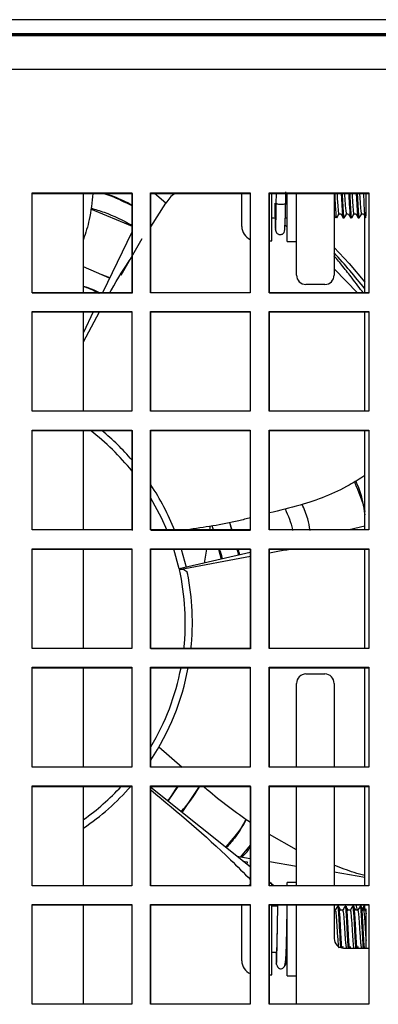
# Model space of a CAD drawing. Header units: millimetres. Extents: x 156 to 887, y -58 to 920.
# Tile 96 of 118: x 566 to 585, y 716 to 768. Entities that reach past the tile are written whole.
import ezdxf

# ---------------------------------------------------------------- set-up
doc = ezdxf.new("R2010")
doc.units = ezdxf.units.MM

msp = doc.modelspace()

# ---------------------------------------------------------------- linework, layer by layer
at = {"color": 7, "linetype": 'Continuous', "lineweight": 25}
for p, q in [((621.028, 768.32), (555.457, 768.32)), ((621.028, 767.57), (555.457, 767.57)), ((563.243, 767.551), (613.243, 767.551)), ((612.727, 767.469), (563.727, 767.469)), ((566.677, 759.119), (571.977, 759.119)), ((566.677, 753.819), (566.677, 759.119)), ((566.693, 759.095), (571.977, 759.095)), ((566.693, 753.819), (566.693, 759.095)), ((569.413, 753.819), (569.413, 759.095)), ((571.977, 759.119), (571.977, 753.819)), ((571.993, 759.095), (571.993, 753.795)), ((572.977, 759.119), (578.277, 759.119)), ((572.977, 753.819), (572.977, 759.119)), ((572.993, 759.095), (578.277, 759.095)), ((572.993, 753.819), (572.993, 759.095)), ((577.831, 757.573), (577.831, 759.102)), ((578.277, 759.119), (578.277, 753.819)), ((579.277, 759.119), (584.577, 759.119)), ((579.277, 753.819), (579.277, 759.119)), ((579.293, 759.095), (584.577, 759.095)), ((579.293, 753.819), (579.293, 759.095)), ((579.431, 756.582), (579.431, 759.095)), ((579.664, 758.637), (579.672, 758.993)), ((580.164, 758.563), (580.174, 759.123)), ((580.171, 758.993), (580.175, 759.172)), ((580.239, 756.532), (580.239, 759.083)), ((580.739, 754.757), (580.739, 759.095)), ((582.739, 759.095), (582.739, 754.757)), ((584.386, 759.095), (584.427, 759.095)), ((584.431, 757.937), (584.431, 759.095)), ((584.577, 759.119), (584.577, 753.819)), ((572.993, 757.317), (573.782, 758.578)), ((569.794, 758.266), (571.993, 757.356)), ((582.991, 758.004), (583.091, 758.004)), ((583.391, 758.004), (583.491, 758.004)), ((583.791, 758.004), (583.891, 758.004)), ((584.191, 758.004), (584.291, 758.004)), ((584.368, 753.819), (584.368, 757.877)), ((577.831, 757.332), (577.831, 757.573)), ((579.431, 757.787), (579.649, 757.787)), ((580.239, 757.301), (580.121, 757.399)), ((580.141, 757.787), (580.239, 757.787)), ((582.81, 757.805), (582.819, 757.789)), ((583.21, 757.805), (583.219, 757.789)), ((583.216, 757.787), (583.266, 757.787)), ((583.61, 757.805), (583.619, 757.789)), ((583.616, 757.787), (583.666, 757.787)), ((584.01, 757.805), (584.019, 757.789)), ((584.016, 757.787), (584.066, 757.787)), ((571.977, 757.034), (570.429, 753.819)), ((572.521, 756.68), (571.392, 754.726)), ((579.293, 756.582), (579.431, 756.582)), ((580.239, 756.532), (580.739, 756.532)), ((570.798, 754.585), (569.413, 755.197)), ((570.811, 754.613), (570.361, 754.792)), ((584.001, 753.795), (582.739, 755.084)), ((582.239, 754.257), (581.239, 754.257)), ((571.977, 753.819), (566.677, 753.819)), ((571.993, 753.795), (566.693, 753.795)), ((578.277, 753.819), (572.977, 753.819)), ((584.577, 753.819), (579.277, 753.819)), ((584.593, 753.795), (579.293, 753.795)), ((566.677, 752.819), (571.977, 752.819)), ((566.677, 747.519), (566.677, 752.819)), ((566.693, 752.795), (571.977, 752.795)), ((566.693, 747.519), (566.693, 752.795)), ((569.413, 747.519), (569.413, 752.795)), ((569.413, 751.217), (570.264, 752.795)), ((569.936, 752.795), (569.413, 751.709)), ((571.977, 752.819), (571.977, 747.519)), ((572.977, 752.819), (578.277, 752.819)), ((572.977, 747.519), (572.977, 752.819)), ((572.993, 752.795), (578.277, 752.795)), ((572.993, 747.519), (572.993, 752.795)), ((578.277, 752.819), (578.277, 747.519)), ((579.277, 752.819), (584.577, 752.819)), ((579.277, 747.519), (579.277, 752.819)), ((579.293, 752.795), (584.577, 752.795)), ((579.293, 747.519), (579.293, 752.795)), ((584.368, 747.519), (584.368, 752.795)), ((584.577, 752.819), (584.577, 747.519)), ((571.977, 747.519), (566.677, 747.519)), ((578.277, 747.519), (572.977, 747.519)), ((584.577, 747.519), (579.277, 747.519)), ((566.677, 746.519), (571.977, 746.519)), ((566.677, 741.219), (566.677, 746.519)), ((566.693, 746.495), (571.977, 746.495)), ((566.693, 741.219), (566.693, 746.495)), ((569.413, 741.219), (569.413, 746.495)), ((571.977, 746.519), (571.977, 741.219)), ((571.993, 746.495), (571.993, 741.195)), ((572.977, 746.519), (578.277, 746.519)), ((572.977, 741.219), (572.977, 746.519)), ((572.993, 746.495), (578.277, 746.495)), ((572.993, 741.219), (572.993, 746.495)), ((578.277, 746.519), (578.277, 741.219)), ((579.277, 746.519), (584.577, 746.519)), ((579.277, 741.219), (579.277, 746.519)), ((579.293, 746.495), (584.577, 746.495)), ((579.293, 741.219), (579.293, 746.495)), ((584.368, 741.219), (584.368, 746.495)), ((584.577, 746.519), (584.577, 741.219)), ((571.977, 741.219), (566.677, 741.219)), ((578.277, 741.219), (572.977, 741.219)), ((578.293, 741.195), (572.993, 741.195)), ((576.15, 741.438), (576.113, 741.219)), ((576.23, 741.452), (576.32, 741.195)), ((576.242, 741.454), (576.322, 741.195)), ((577.32, 741.195), (577.187, 741.62)), ((577.307, 741.195), (577.189, 741.62)), ((584.577, 741.219), (579.277, 741.219)), ((584.368, 741.408), (583.539, 741.219)), ((566.677, 740.219), (571.977, 740.219)), ((566.677, 734.919), (566.677, 740.219)), ((566.693, 740.195), (571.977, 740.195)), ((566.693, 734.919), (566.693, 740.195)), ((569.413, 734.919), (569.413, 740.195)), ((571.977, 740.219), (571.977, 734.919)), ((572.977, 740.219), (578.277, 740.219)), ((572.977, 734.919), (572.977, 740.219)), ((572.993, 740.195), (578.277, 740.195)), ((572.993, 734.919), (572.993, 740.195)), ((574.614, 740.195), (574.87, 739.24)), ((575.944, 740.195), (575.821, 739.457)), ((576.597, 740.195), (576.73, 739.665)), ((577.671, 739.88), (577.584, 740.195)), ((578.277, 740.219), (578.277, 734.919)), ((578.293, 740.195), (578.293, 734.895)), ((579.277, 740.219), (584.577, 740.219)), ((579.277, 734.919), (579.277, 740.219)), ((579.293, 740.195), (584.577, 740.195)), ((579.293, 734.919), (579.293, 740.195)), ((584.368, 734.919), (584.368, 740.195)), ((584.577, 740.219), (584.577, 734.919)), ((578.277, 740.018), (574.504, 739.157)), ((574.512, 739.12), (578.293, 739.82)), ((571.977, 734.919), (566.677, 734.919)), ((578.277, 734.919), (572.977, 734.919)), ((578.293, 734.895), (572.993, 734.895)), ((584.577, 734.919), (579.277, 734.919)), ((566.677, 733.919), (571.977, 733.919)), ((566.677, 728.619), (566.677, 733.919)), ((566.693, 733.895), (571.977, 733.895)), ((566.693, 728.619), (566.693, 733.895)), ((569.413, 728.619), (569.413, 733.895)), ((571.977, 733.919), (571.977, 728.619)), ((572.977, 733.919), (578.277, 733.919)), ((572.977, 728.619), (572.977, 733.919)), ((572.993, 733.895), (578.277, 733.895)), ((572.993, 728.619), (572.993, 733.895)), ((578.277, 733.919), (578.277, 728.619)), ((579.277, 733.919), (584.577, 733.919)), ((579.277, 728.619), (579.277, 733.919)), ((579.293, 733.895), (584.577, 733.895)), ((579.293, 728.619), (579.293, 733.895)), ((584.368, 728.619), (584.368, 733.895)), ((584.577, 733.919), (584.577, 728.619)), ((581.239, 733.565), (582.239, 733.565)), ((580.739, 728.619), (580.739, 733.065)), ((582.739, 733.065), (582.739, 728.619)), ((574.656, 728.595), (573.424, 729.685)), ((571.977, 728.619), (566.677, 728.619)), ((578.277, 728.619), (572.977, 728.619)), ((584.577, 728.619), (579.277, 728.619)), ((566.677, 727.619), (571.977, 727.619)), ((566.677, 722.319), (566.677, 727.619)), ((566.693, 727.595), (571.977, 727.595)), ((566.693, 722.319), (566.693, 727.595)), ((569.413, 722.319), (569.413, 727.595)), ((571.977, 727.619), (571.977, 722.319)), ((572.977, 727.619), (578.277, 727.619)), ((572.977, 722.319), (572.977, 727.619)), ((572.993, 727.595), (578.277, 727.595)), ((572.993, 722.319), (572.993, 727.595)), ((578.277, 723.314), (572.993, 727.529)), ((574.425, 727.595), (573.894, 726.81)), ((574.656, 726.203), (575.588, 727.595)), ((578.277, 727.619), (578.277, 722.319)), ((578.293, 727.595), (578.293, 722.295)), ((579.277, 727.619), (584.577, 727.619)), ((579.277, 722.319), (579.277, 727.619)), ((579.293, 727.595), (584.577, 727.595)), ((579.293, 722.319), (579.293, 727.595)), ((580.739, 722.319), (580.739, 727.595)), ((582.739, 727.595), (582.739, 722.319)), ((584.368, 722.319), (584.368, 727.595)), ((584.577, 727.619), (584.577, 722.319)), ((580.739, 724.227), (579.293, 725.034)), ((577.783, 723.852), (578.293, 724.468)), ((577.557, 723.889), (578.277, 723.769)), ((577.891, 723.622), (578.119, 723.584)), ((578.119, 723.584), (578.098, 723.457)), ((579.293, 723.601), (580.739, 723.361)), ((584.368, 722.759), (582.739, 723.029)), ((571.977, 722.319), (566.677, 722.319)), ((578.277, 722.319), (572.977, 722.319)), ((578.277, 722.368), (578.184, 722.319)), ((584.577, 722.319), (579.277, 722.319)), ((579.383, 722.432), (579.293, 722.505)), ((579.431, 722.432), (579.293, 722.432)), ((579.431, 722.319), (579.431, 722.432)), ((579.526, 722.319), (579.431, 722.394)), ((580.739, 722.482), (580.239, 722.482)), ((580.239, 722.319), (580.239, 722.482)), ((566.677, 721.319), (571.977, 721.319)), ((566.677, 716.019), (566.677, 721.319)), ((566.693, 721.295), (571.977, 721.295)), ((566.693, 716.019), (566.693, 721.295)), ((569.413, 716.019), (569.413, 721.295)), ((571.977, 721.319), (571.977, 716.019)), ((572.977, 721.319), (578.277, 721.319)), ((572.977, 716.019), (572.977, 721.319)), ((572.993, 721.295), (578.277, 721.295)), ((572.993, 716.019), (572.993, 721.295)), ((577.831, 718.332), (577.831, 721.295)), ((578.277, 721.319), (578.277, 716.019)), ((579.277, 721.319), (584.577, 721.319)), ((579.277, 716.019), (579.277, 721.319)), ((579.293, 721.295), (584.577, 721.295)), ((579.293, 716.019), (579.293, 721.295)), ((579.431, 721.27), (579.431, 721.319)), ((579.431, 717.582), (579.431, 721.27)), ((580.239, 717.532), (580.239, 721.296)), ((580.739, 716.019), (580.739, 721.295)), ((582.739, 721.295), (582.739, 719.507)), ((584.32, 721.295), (584.278, 721.041)), ((584.368, 721.011), (584.368, 721.295)), ((584.577, 721.319), (584.577, 716.019)), ((579.745, 721.227), (579.431, 721.227)), ((582.791, 721.011), (582.739, 721.011)), ((582.966, 721.227), (582.916, 721.227)), ((583.191, 721.011), (583.095, 721.011)), ((583.366, 721.227), (583.316, 721.227)), ((583.591, 721.011), (583.495, 721.011)), ((583.766, 721.227), (583.716, 721.227)), ((583.991, 721.011), (583.895, 721.011)), ((584.166, 721.227), (584.116, 721.227)), ((584.3, 721.173), (584.244, 721.099)), ((584.391, 721.011), (584.295, 721.011)), ((584.426, 721.076), (584.384, 721.005)), ((584.431, 721.077), (584.43, 721.073)), ((580.218, 719.789), (580.223, 720.058)), ((584.281, 719.007), (584.281, 719.72)), ((579.431, 718.787), (579.692, 718.787)), ((580.198, 718.787), (580.239, 718.787)), ((583.205, 719.009), (583.211, 719.091)), ((583.239, 719.007), (584.577, 719.007)), ((583.605, 719.007), (583.611, 719.091)), ((584.005, 719.007), (584.011, 719.091)), ((579.293, 717.582), (579.431, 717.582)), ((580.239, 717.532), (580.739, 717.532)), ((571.977, 716.019), (566.677, 716.019)), ((578.277, 716.019), (572.977, 716.019)), ((584.577, 716.019), (579.277, 716.019))]:
    msp.add_line(p, q, dxfattribs=at)
at = {"color": 8, "linetype": 'Continuous', "lineweight": 25}
for p, q in [((614.057, 765.669), (562.428, 765.669)), ((573.782, 758.578), (573.185, 759.095)), ((579.664, 758.563), (579.673, 759.095)), ((574.504, 739.157), (574.221, 740.195)), ((579.589, 721.324), (579.593, 721.21))]:
    msp.add_line(p, q, dxfattribs=at)
at = {"color": 7, "linetype": 'Continuous', "lineweight": 25, "flags": 128}
for points in [[(582.739, 756.227), (583.53, 755.369), (584.368, 754.379)], [(579.69, 721.295), (579.718, 721.282), (579.745, 721.273)]]:
    msp.add_lwpolyline(points, dxfattribs=at)
at = {"color": 8, "linetype": 'Continuous', "lineweight": 25, "flags": 128}
msp.add_lwpolyline([(573.856, 741.195), (573.559, 741.861), (572.993, 742.91)], dxfattribs=at)
at = {"color": 7, "linetype": 'Continuous', "lineweight": 25}
for centre, radius, start, end in [((584.281, 757.937), 0.15, 320.2356, 0), ((578.581, 757.332), 0.75, 180, 246.099), ((561.619, 736.301), 28.834, 37.9119, 42.9056), ((581.239, 754.757), 0.5, 180, 270), ((582.239, 754.757), 0.5, 270, 0), ((561.993, 736.301), 13.208, 40.7893, 50.5164), ((561.993, 736.301), 13.208, 21.7486, 33.6096), ((561.993, 736.301), 13.208, 353.8893, 11.4004), ((561.993, 736.301), 13.208, 326.3904, 349.5044), ((581.239, 733.065), 0.5, 90, 180), ((582.239, 733.065), 0.5, 0, 90), ((561.993, 736.301), 13.208, 304.179, 318.7653), ((583.363, 721.005), 0.6, 0.5379, 28.8459), ((583.239, 719.507), 0.5, 180, 270), ((578.581, 718.332), 0.75, 180, 246.099)]:
    msp.add_arc(centre, radius, start, end, dxfattribs=at)
at = {"color": 8, "linetype": 'Continuous', "lineweight": 25}
for start, end in [(38.8089, 52.5948), (353.7101, 12.6895), (328.9998, 349.194), (305.3238, 317.2808)]:
    msp.add_arc((561.993, 736.301), 12.833, start, end, dxfattribs=at)
at = {"color": 7, "linetype": 'Continuous', "lineweight": 25}
for points, knots in [([(569.903, 759.095), (569.862, 758.626), (569.788, 757.791), (569.527, 756.997), (569.413, 756.65)], [0, 0, 0, 0, 0.562793, 1, 1, 1, 1]), ([(571.993, 758.43), (571.626, 758.615), (571.128, 758.866), (570.6, 759.047), (570.461, 759.095)], [0, 0, 0, 0, 0.734769, 1, 1, 1, 1]), ([(571.993, 758.471), (571.686, 758.626), (571.211, 758.867), (570.706, 759.035), (570.526, 759.095)], [0, 0, 0, 0, 0.643866, 1, 1, 1, 1]), ([(574.295, 759.095), (574.284, 759.089), (574.074, 758.979), (573.924, 758.773), (573.782, 758.578)], [0, 0, 0, 0, 0.051662, 1, 1, 1, 1]), ([(582.761, 759.095), (582.768, 758.967), (582.783, 758.679), (582.806, 758.263), (582.831, 757.943), (582.851, 757.783), (582.863, 757.804), (582.866, 757.81)], [0, 0, 0, 0, 0.191646, 0.430681, 0.669717, 0.908752, 1, 1, 1, 1]), ([(582.885, 759.095), (582.892, 758.984), (582.908, 758.742), (582.931, 758.395), (582.956, 758.132), (582.976, 758), (582.988, 758.018), (582.991, 758.022)], [0, 0, 0, 0, 0.198756, 0.435417, 0.672079, 0.908741, 1, 1, 1, 1]), ([(583.111, 759.095), (583.118, 758.967), (583.133, 758.679), (583.156, 758.263), (583.181, 757.942), (583.202, 757.779), (583.215, 757.804), (583.219, 757.812)], [0, 0, 0, 0, 0.186178, 0.418422, 0.650666, 0.88291, 1, 1, 1, 1]), ([(583.161, 759.095), (583.168, 758.967), (583.183, 758.679), (583.206, 758.263), (583.231, 757.943), (583.251, 757.783), (583.263, 757.804), (583.266, 757.81)], [0, 0, 0, 0, 0.191627, 0.430668, 0.669709, 0.90875, 1, 1, 1, 1]), ([(583.285, 759.095), (583.292, 758.984), (583.308, 758.742), (583.331, 758.395), (583.356, 758.132), (583.376, 758), (583.388, 758.018), (583.391, 758.022)], [0, 0, 0, 0, 0.198756, 0.435417, 0.672079, 0.908741, 1, 1, 1, 1]), ([(583.511, 759.095), (583.518, 758.967), (583.533, 758.679), (583.556, 758.263), (583.581, 757.942), (583.602, 757.779), (583.615, 757.804), (583.619, 757.812)], [0, 0, 0, 0, 0.186178, 0.418422, 0.650666, 0.88291, 1, 1, 1, 1]), ([(583.561, 759.095), (583.568, 758.967), (583.583, 758.679), (583.606, 758.263), (583.631, 757.943), (583.651, 757.783), (583.663, 757.804), (583.666, 757.81)], [0, 0, 0, 0, 0.191627, 0.430668, 0.669709, 0.90875, 1, 1, 1, 1]), ([(583.685, 759.095), (583.692, 758.984), (583.708, 758.742), (583.731, 758.395), (583.756, 758.132), (583.776, 758), (583.788, 758.018), (583.791, 758.022)], [0, 0, 0, 0, 0.198756, 0.435417, 0.672079, 0.908741, 1, 1, 1, 1]), ([(583.911, 759.095), (583.918, 758.967), (583.933, 758.679), (583.956, 758.263), (583.981, 757.942), (584.002, 757.779), (584.015, 757.804), (584.019, 757.812)], [0, 0, 0, 0, 0.186178, 0.418422, 0.650666, 0.88291, 1, 1, 1, 1]), ([(583.961, 759.095), (583.968, 758.967), (583.983, 758.679), (584.006, 758.263), (584.031, 757.943), (584.051, 757.783), (584.063, 757.804), (584.066, 757.81)], [0, 0, 0, 0, 0.191627, 0.430668, 0.669709, 0.90875, 1, 1, 1, 1]), ([(584.085, 759.095), (584.092, 758.984), (584.108, 758.742), (584.131, 758.395), (584.156, 758.132), (584.176, 758), (584.188, 758.018), (584.191, 758.022)], [0, 0, 0, 0, 0.198756, 0.435417, 0.672079, 0.908741, 1, 1, 1, 1]), ([(584.391, 757.844), (584.387, 757.841), (584.379, 757.835), (584.365, 757.985), (584.35, 758.243), (584.332, 758.593), (584.32, 758.894), (584.311, 759.061), (584.31, 759.095)], [0, 0, 0, 0, 0.166528, 0.359608, 0.553506, 0.751257, 0.948926, 1, 1, 1, 1]), ([(579.622, 757.192), (579.623, 757.175), (579.627, 757.099), (579.628, 757.08), (579.661, 757.022), (579.672, 757.007), (579.687, 756.989), (579.719, 756.957), (579.767, 756.927), (579.825, 756.91), (579.886, 756.905), (579.937, 756.914), (579.972, 756.928), (579.985, 756.935), (580.008, 756.947), (580.106, 757.026), (580.106, 757.199), (580.139, 757.647), (580.152, 758.106), (580.158, 758.4), (580.162, 758.555)], [0, 0, 0, 0, 0.031188, 0.140368, 0.154252, 0.159548, 0.164074, 0.176905, 0.198659, 0.213341, 0.228822, 0.251154, 0.258095, 0.261607, 0.265711, 0.289957, 0.531254, 0.737673, 0.862027, 1, 1, 1, 1]), ([(580.164, 758.563), (580.164, 758.558), (580.162, 758.553), (580.147, 758.54), (580.134, 758.534), (580.094, 758.521), (580.066, 758.515), (579.997, 758.506), (579.956, 758.503), (579.872, 758.503), (579.831, 758.506), (579.762, 758.515), (579.734, 758.521), (579.694, 758.534), (579.682, 758.54), (579.667, 758.553), (579.664, 758.558), (579.664, 758.563)], [0, 0, 0, 0, 0.125, 0.125, 0.25, 0.25, 0.375, 0.375, 0.5, 0.5, 0.625, 0.625, 0.75, 0.75, 0.875, 0.875, 1, 1, 1, 1]), ([(569.8, 758.313), (570.038, 758.244), (570.8, 758.023), (571.507, 757.659), (571.993, 757.408)], [0, 0, 0, 0, 0.312399, 1, 1, 1, 1]), ([(582.739, 757.927), (582.745, 757.917), (582.767, 757.879), (582.788, 757.842), (582.804, 757.815)], [0, 0, 0, 0, 0.265841, 1, 1, 1, 1]), ([(582.875, 757.8), (582.896, 757.836), (582.938, 757.908), (582.98, 757.98), (583.001, 758.015)], [0, 0, 0, 0, 0.500058, 1, 1, 1, 1]), ([(583.094, 758.005), (583.115, 757.969), (583.151, 757.905), (583.188, 757.842), (583.204, 757.815)], [0, 0, 0, 0, 0.567857, 1, 1, 1, 1]), ([(583.275, 757.8), (583.296, 757.836), (583.338, 757.908), (583.38, 757.98), (583.401, 758.015)], [0, 0, 0, 0, 0.500058, 1, 1, 1, 1]), ([(583.494, 758.005), (583.515, 757.969), (583.551, 757.905), (583.588, 757.842), (583.604, 757.815)], [0, 0, 0, 0, 0.567857, 1, 1, 1, 1]), ([(583.675, 757.8), (583.696, 757.836), (583.738, 757.908), (583.78, 757.98), (583.801, 758.015)], [0, 0, 0, 0, 0.500058, 1, 1, 1, 1]), ([(583.894, 758.005), (583.915, 757.969), (583.951, 757.905), (583.988, 757.842), (584.004, 757.815)], [0, 0, 0, 0, 0.5678569, 1, 1, 1, 1]), ([(584.075, 757.8), (584.096, 757.836), (584.138, 757.908), (584.18, 757.98), (584.201, 758.015)], [0, 0, 0, 0, 0.500058, 1, 1, 1, 1]), ([(584.294, 758.005), (584.315, 757.969), (584.356, 757.897), (584.398, 757.825), (584.419, 757.789)], [0, 0, 0, 0, 0.499962, 1, 1, 1, 1]), ([(584.293, 753.795), (584.094, 754.059), (583.738, 754.534), (583.22, 755.192), (582.896, 755.581), (582.739, 755.769)], [0, 0, 0, 0, 0.3943605, 0.7076441, 1, 1, 1, 1]), ([(570.803, 753.795), (570.834, 753.852), (571.19, 754.517), (571.609, 755.145), (571.993, 755.719)], [0, 0, 0, 0, 0.085545, 1, 1, 1, 1]), ([(569.413, 754.174), (569.571, 754.121), (569.88, 754.016), (570.169, 753.867), (570.309, 753.795)], [0, 0, 0, 0, 0.514736, 1, 1, 1, 1]), ([(569.413, 754.152), (569.516, 754.116), (569.799, 754.02), (570.065, 753.882), (570.233, 753.795)], [0, 0, 0, 0, 0.3665504, 1, 1, 1, 1]), ([(584.368, 744.1), (584.094, 743.929), (583.024, 743.26), (581.303, 742.59), (579.841, 742.246), (579.293, 742.117)], [0, 0, 0, 0, 0.176426, 0.691519, 1, 1, 1, 1]), ([(583.816, 743.768), (584.026, 743.26), (584.238, 742.746), (584.366, 742.207), (584.368, 742.2)], [0, 0, 0, 0, 0.987991, 1, 1, 1, 1]), ([(583.884, 743.809), (583.948, 743.663), (584.195, 743.094), (584.294, 742.479), (584.368, 742.022)], [0, 0, 0, 0, 0.256996, 1, 1, 1, 1]), ([(580.132, 742.33), (580.289, 741.977), (580.454, 741.607), (580.521, 741.213), (580.524, 741.195)], [0, 0, 0, 0, 0.955521, 1, 1, 1, 1]), ([(581.465, 741.195), (581.426, 741.398), (581.336, 741.875), (581.148, 742.322), (581.041, 742.578)], [0, 0, 0, 0, 0.427448, 1, 1, 1, 1]), ([(578.293, 741.863), (578.083, 741.808), (576.968, 741.517), (575.825, 741.352), (574.896, 741.219)], [0, 0, 0, 0, 0.18753, 1, 1, 1, 1]), ([(576.629, 740.195), (576.685, 740.048), (576.749, 739.878), (576.774, 739.699), (576.777, 739.675)], [0, 0, 0, 0, 0.866776, 1, 1, 1, 1]), ([(577.714, 739.889), (577.711, 739.915), (577.698, 740.021), (577.66, 740.12), (577.632, 740.195)], [0, 0, 0, 0, 0.248523, 1, 1, 1, 1]), ([(579.293, 740.005), (579.535, 740.053), (579.906, 740.127), (580.281, 740.177), (580.41, 740.195)], [0, 0, 0, 0, 0.654339, 1, 1, 1, 1]), ([(574.512, 739.12), (574.568, 739.131), (574.624, 739.132), (574.725, 739.118), (574.77, 739.103), (574.883, 739.04), (574.927, 738.979), (574.94, 738.912)], [0, 0, 0, 0, 0.25, 0.25, 0.5, 0.5, 1, 1, 1, 1]), ([(574.39, 727.595), (574.233, 727.331), (574.075, 727.064), (573.884, 726.822), (573.882, 726.819)], [0, 0, 0, 0, 0.990371, 1, 1, 1, 1]), ([(574.605, 726.243), (574.956, 726.656), (575.32, 727.084), (575.579, 727.578), (575.589, 727.595)], [0, 0, 0, 0, 0.9646599, 1, 1, 1, 1]), ([(578.293, 725.668), (577.503, 726.225), (576.64, 726.834), (575.853, 727.535), (575.786, 727.595)], [0, 0, 0, 0, 0.915004, 1, 1, 1, 1]), ([(572.993, 727.403), (574.439, 726.201), (576.269, 724.679), (577.942, 722.99), (578.293, 722.635)], [0, 0, 0, 0, 0.790289, 1, 1, 1, 1]), ([(578.067, 725.84), (578.054, 725.815), (577.768, 725.27), (577.352, 724.809), (576.956, 724.368)], [0, 0, 0, 0, 0.0458932, 1, 1, 1, 1]), ([(578.051, 725.852), (577.879, 725.529), (577.588, 724.98), (577.169, 724.523), (576.997, 724.335)], [0, 0, 0, 0, 0.5891715, 1, 1, 1, 1]), ([(577.845, 723.841), (577.966, 723.963), (578.137, 724.135), (578.257, 724.345), (578.293, 724.407)], [0, 0, 0, 0, 0.704096, 1, 1, 1, 1]), ([(584.368, 722.859), (584.178, 722.909), (583.623, 723.056), (583.09, 723.27), (582.739, 723.411)], [0, 0, 0, 0, 0.342191, 1, 1, 1, 1]), ([(579.651, 721.308), (579.641, 721.295), (579.629, 721.28), (579.625, 721.234), (579.625, 721.227)], [0, 0, 0, 0, 0.851942, 1, 1, 1, 1]), ([(579.722, 720.006), (579.724, 720.105), (579.73, 720.44), (579.737, 720.872), (579.743, 721.182), (579.746, 721.268), (579.746, 721.273)], [0, 0, 0, 0, 0.211394, 0.719075, 0.98376, 1, 1, 1, 1]), ([(582.91, 721.222), (582.889, 721.186), (582.847, 721.114), (582.805, 721.041), (582.784, 721.005)], [0, 0, 0, 0, 0.500134, 1, 1, 1, 1]), ([(582.791, 720.993), (582.796, 720.994), (582.81, 720.999), (582.831, 720.835), (582.856, 720.545), (582.881, 720.166), (582.906, 719.765), (582.931, 719.399), (582.956, 719.134), (582.976, 719.001), (582.988, 719.018), (582.991, 719.022)], [0, 0, 0, 0, 0.075816, 0.200816, 0.325816, 0.450816, 0.575816, 0.700816, 0.825816, 0.950816, 1, 1, 1, 1]), ([(582.916, 721.205), (582.921, 721.207), (582.935, 721.213), (582.956, 721.013), (582.981, 720.661), (583.006, 720.2), (583.03, 719.735), (583.053, 719.321), (583.068, 719.131), (583.075, 719.035)], [0, 0, 0, 0, 0.095449, 0.252881, 0.410313, 0.567744, 0.725176, 0.861985, 1, 1, 1, 1]), ([(582.966, 721.205), (582.971, 721.207), (582.985, 721.213), (583.006, 721.013), (583.031, 720.661), (583.056, 720.2), (583.08, 719.731), (583.104, 719.309), (583.119, 719.117), (583.126, 719.02)], [0, 0, 0, 0, 0.0946838, 0.2508526, 0.4070213, 0.5631901, 0.7193589, 0.8591732, 1, 1, 1, 1]), ([(583.097, 721.006), (583.076, 721.043), (583.034, 721.115), (582.992, 721.188), (582.971, 721.224)], [0, 0, 0, 0, 0.499821, 1, 1, 1, 1]), ([(583.31, 721.222), (583.289, 721.186), (583.247, 721.114), (583.205, 721.041), (583.184, 721.005)], [0, 0, 0, 0, 0.500134, 1, 1, 1, 1]), ([(583.191, 720.993), (583.196, 720.994), (583.21, 720.999), (583.231, 720.835), (583.256, 720.545), (583.281, 720.166), (583.306, 719.765), (583.331, 719.399), (583.356, 719.134), (583.376, 719.001), (583.388, 719.018), (583.391, 719.022)], [0, 0, 0, 0, 0.075816, 0.200816, 0.325816, 0.450816, 0.575816, 0.700816, 0.825816, 0.950816, 1, 1, 1, 1]), ([(583.316, 721.205), (583.321, 721.207), (583.335, 721.213), (583.356, 721.013), (583.381, 720.661), (583.406, 720.2), (583.431, 719.727), (583.454, 719.299), (583.47, 719.105), (583.477, 719.007)], [0, 0, 0, 0, 0.09401, 0.249067, 0.404125, 0.559182, 0.714239, 0.85671, 1, 1, 1, 1]), ([(583.356, 721.213), (583.364, 721.234), (583.371, 721.232), (583.381, 721.195), (583.385, 721.178), (583.391, 721.132), (583.395, 721.103), (583.406, 721.001), (583.414, 720.912), (583.428, 720.706), (583.434, 720.592), (583.449, 720.339), (583.456, 720.201), (583.467, 719.995), (583.471, 719.926), (583.478, 719.791), (583.481, 719.726), (583.491, 719.533), (583.498, 719.407), (583.513, 719.183), (583.521, 719.085), (583.527, 719.007)], [0, 0, 0, 0, 0.125, 0.125, 0.1875, 0.1875, 0.25, 0.25, 0.375, 0.375, 0.5, 0.5, 0.625, 0.625, 0.6875, 0.6875, 0.75, 0.75, 0.875, 0.875, 1, 1, 1, 1]), ([(583.497, 721.006), (583.476, 721.043), (583.434, 721.115), (583.392, 721.188), (583.371, 721.224)], [0, 0, 0, 0, 0.499821, 1, 1, 1, 1]), ([(583.71, 721.222), (583.689, 721.186), (583.647, 721.114), (583.605, 721.041), (583.584, 721.005)], [0, 0, 0, 0, 0.500134, 1, 1, 1, 1]), ([(583.591, 720.993), (583.596, 720.994), (583.61, 720.999), (583.631, 720.835), (583.656, 720.545), (583.681, 720.166), (583.706, 719.765), (583.731, 719.399), (583.756, 719.134), (583.776, 719.001), (583.788, 719.018), (583.791, 719.022)], [0, 0, 0, 0, 0.075816, 0.200816, 0.325816, 0.450816, 0.575816, 0.700816, 0.825816, 0.950816, 1, 1, 1, 1]), ([(583.716, 721.205), (583.721, 721.207), (583.735, 721.213), (583.756, 721.013), (583.781, 720.661), (583.806, 720.2), (583.831, 719.727), (583.854, 719.299), (583.87, 719.105), (583.877, 719.007)], [0, 0, 0, 0, 0.09401, 0.249067, 0.404125, 0.559182, 0.714239, 0.85671, 1, 1, 1, 1]), ([(583.756, 721.213), (583.764, 721.234), (583.771, 721.232), (583.781, 721.195), (583.785, 721.178), (583.791, 721.132), (583.795, 721.103), (583.806, 721.001), (583.814, 720.912), (583.828, 720.706), (583.834, 720.592), (583.849, 720.339), (583.856, 720.201), (583.867, 719.995), (583.871, 719.926), (583.878, 719.791), (583.881, 719.726), (583.891, 719.533), (583.898, 719.407), (583.913, 719.183), (583.921, 719.085), (583.927, 719.007)], [0, 0, 0, 0, 0.125, 0.125, 0.1875, 0.1875, 0.25, 0.25, 0.375, 0.375, 0.5, 0.5, 0.625, 0.625, 0.6875, 0.6875, 0.75, 0.75, 0.875, 0.875, 1, 1, 1, 1]), ([(583.897, 721.006), (583.876, 721.043), (583.834, 721.115), (583.792, 721.188), (583.771, 721.224)], [0, 0, 0, 0, 0.499821, 1, 1, 1, 1]), ([(584.11, 721.222), (584.089, 721.186), (584.047, 721.114), (584.005, 721.041), (583.984, 721.005)], [0, 0, 0, 0, 0.500134, 1, 1, 1, 1]), ([(583.991, 720.993), (583.996, 720.994), (584.01, 720.999), (584.031, 720.835), (584.056, 720.545), (584.081, 720.166), (584.106, 719.765), (584.131, 719.399), (584.156, 719.134), (584.176, 719.001), (584.188, 719.018), (584.191, 719.022)], [0, 0, 0, 0, 0.075816, 0.200816, 0.325816, 0.450816, 0.575816, 0.700816, 0.825816, 0.950816, 1, 1, 1, 1]), ([(584.116, 721.205), (584.121, 721.207), (584.135, 721.213), (584.156, 721.013), (584.181, 720.661), (584.206, 720.2), (584.231, 719.727), (584.254, 719.299), (584.27, 719.105), (584.277, 719.007)], [0, 0, 0, 0, 0.09401, 0.249067, 0.404125, 0.559182, 0.714239, 0.85671, 1, 1, 1, 1]), ([(584.156, 721.213), (584.162, 721.228), (584.167, 721.231), (584.177, 721.213), (584.182, 721.192), (584.192, 721.127), (584.198, 721.083), (584.208, 720.972), (584.214, 720.906), (584.224, 720.758), (584.229, 720.678), (584.239, 720.506), (584.244, 720.412), (584.255, 720.217), (584.261, 720.115), (584.271, 719.914), (584.276, 719.815), (584.281, 719.72)], [0, 0, 0, 0, 0.125, 0.125, 0.25, 0.25, 0.375, 0.375, 0.5, 0.5, 0.625, 0.625, 0.75, 0.75, 0.875, 0.875, 1, 1, 1, 1]), ([(584.297, 721.006), (584.276, 721.043), (584.234, 721.115), (584.192, 721.188), (584.171, 721.224)], [0, 0, 0, 0, 0.499821, 1, 1, 1, 1]), ([(584.297, 720.989), (584.3, 720.989), (584.312, 720.99), (584.331, 720.833), (584.356, 720.545), (584.381, 720.167), (584.406, 719.761), (584.423, 719.531), (584.431, 719.416)], [0, 0, 0, 0, 0.068625, 0.2549, 0.441175, 0.62745, 0.813725, 1, 1, 1, 1]), ([(584.391, 720.993), (584.396, 720.995), (584.41, 721.001), (584.423, 720.888), (584.431, 720.818)], [0, 0, 0, 0, 0.377539, 1, 1, 1, 1]), ([(584.431, 720.818), (584.431, 720.89), (584.431, 720.948), (584.431, 721.036), (584.431, 721.064), (584.431, 721.077)], [0, 0, 0, 0, 0.5, 0.5, 1, 1, 1, 1]), ([(584.431, 719.416), (584.431, 719.523), (584.431, 719.645), (584.431, 719.835), (584.431, 719.901), (584.431, 720.033), (584.431, 720.098), (584.431, 720.228), (584.431, 720.292), (584.431, 720.415), (584.431, 720.474), (584.431, 720.587), (584.431, 720.639), (584.431, 720.735), (584.431, 720.779), (584.431, 720.818)], [0, 0, 0, 0, 0.25, 0.25, 0.375, 0.375, 0.5, 0.5, 0.625, 0.625, 0.75, 0.75, 0.875, 0.875, 1, 1, 1, 1]), ([(579.676, 718.134), (579.692, 718.09), (579.724, 718.001), (579.823, 717.919), (579.929, 717.9), (580.043, 717.945), (580.118, 718.067), (580.149, 718.247), (580.177, 718.518), (580.196, 718.902), (580.211, 719.411), (580.218, 719.8), (580.222, 720.005)], [0, 0, 0, 0, 0.05813, 0.118102, 0.177199, 0.233289, 0.334892, 0.434218, 0.550475, 0.683824, 0.833787, 1, 1, 1, 1]), ([(584.281, 719.72), (584.285, 719.647), (584.289, 719.577), (584.297, 719.441), (584.301, 719.375), (584.315, 719.194), (584.324, 719.088), (584.334, 719.007)], [0, 0, 0, 0, 0.25, 0.25, 0.5, 0.5, 1, 1, 1, 1]), ([(584.431, 719.007), (584.431, 719.052), (584.431, 719.11), (584.431, 719.247), (584.431, 719.327), (584.431, 719.416)], [0, 0, 0, 0, 0.5, 0.5, 1, 1, 1, 1]), ([(579.645, 718.787), (579.645, 718.777), (579.647, 718.667), (579.654, 718.422), (579.66, 718.294), (579.664, 718.21)], [0, 0, 0, 0, 0.034079, 0.363419, 1, 1, 1, 1]), ([(580.164, 718.21), (580.162, 718.187), (580.157, 718.135), (580.125, 718.07), (580.089, 718.038), (580.075, 718.026)], [0, 0, 0, 0, 0.328864, 0.744838, 1, 1, 1, 1])]:
    msp.add_open_spline(points, degree=3, knots=knots, dxfattribs=at)
at = {"color": 8, "linetype": 'Continuous', "lineweight": 25}
for points, knots in [([(579.579, 758.569), (579.581, 758.504), (579.584, 758.319), (579.592, 757.937), (579.601, 757.479), (579.614, 757.164), (579.627, 757.131), (579.637, 757.341), (579.645, 757.63), (579.654, 757.991), (579.66, 758.336), (579.664, 758.563)], [0, 0, 0, 0, 0.040489, 0.11576, 0.260133, 0.409126, 0.558119, 0.702492, 0.777763, 0.853537, 1, 1, 1, 1]), ([(579.622, 757.493), (579.624, 757.486), (579.629, 757.461), (579.639, 757.663), (579.652, 758.064), (579.66, 758.446), (579.664, 758.637)], [0, 0, 0, 0, 0.109171, 0.406112, 0.703055, 1, 1, 1, 1]), ([(580.223, 720.058), (580.224, 720.137), (580.229, 720.458), (580.235, 720.75), (580.239, 720.971)], [0, 0, 0, 0, 0.245841, 1, 1, 1, 1]), ([(580.223, 720.053), (580.224, 720.119), (580.23, 720.382), (580.235, 720.639), (580.239, 720.808), (580.239, 720.81)], [0, 0, 0, 0, 0.2497181, 0.991128, 1, 1, 1, 1]), ([(579.664, 718.509), (579.668, 718.484), (579.677, 718.434), (579.689, 718.659), (579.702, 719.074), (579.713, 719.575), (579.72, 719.915), (579.723, 720.053)], [0, 0, 0, 0, 0.2136531, 0.4273059, 0.6409561, 0.8546039, 1, 1, 1, 1]), ([(579.664, 718.21), (579.668, 718.178), (579.674, 718.131), (579.683, 718.261), (579.692, 718.47), (579.701, 718.889), (579.712, 719.468), (579.719, 719.86), (579.722, 720.006)], [0, 0, 0, 0, 0.215466, 0.326939, 0.437672, 0.650063, 0.869251, 1, 1, 1, 1]), ([(580.164, 718.21), (580.168, 718.18), (580.177, 718.12), (580.189, 718.39), (580.202, 718.888), (580.211, 719.401), (580.217, 719.716), (580.218, 719.789)], [0, 0, 0, 0, 0.232492, 0.464985, 0.697474, 0.929961, 1, 1, 1, 1]), ([(579.651, 718.787), (579.651, 718.779), (579.656, 718.621), (579.66, 718.563), (579.664, 718.509)], [0, 0, 0, 0, 0.054355, 1, 1, 1, 1])]:
    msp.add_open_spline(points, degree=3, knots=knots, dxfattribs=at)
at = {"color": 7, "linetype": 'Continuous', "lineweight": 25}
msp.add_open_spline([(579.674, 718.142), (579.667, 718.166), (579.664, 718.189), (579.664, 718.21)], degree=3, dxfattribs=at)

doc.saveas('drawing.dxf')
